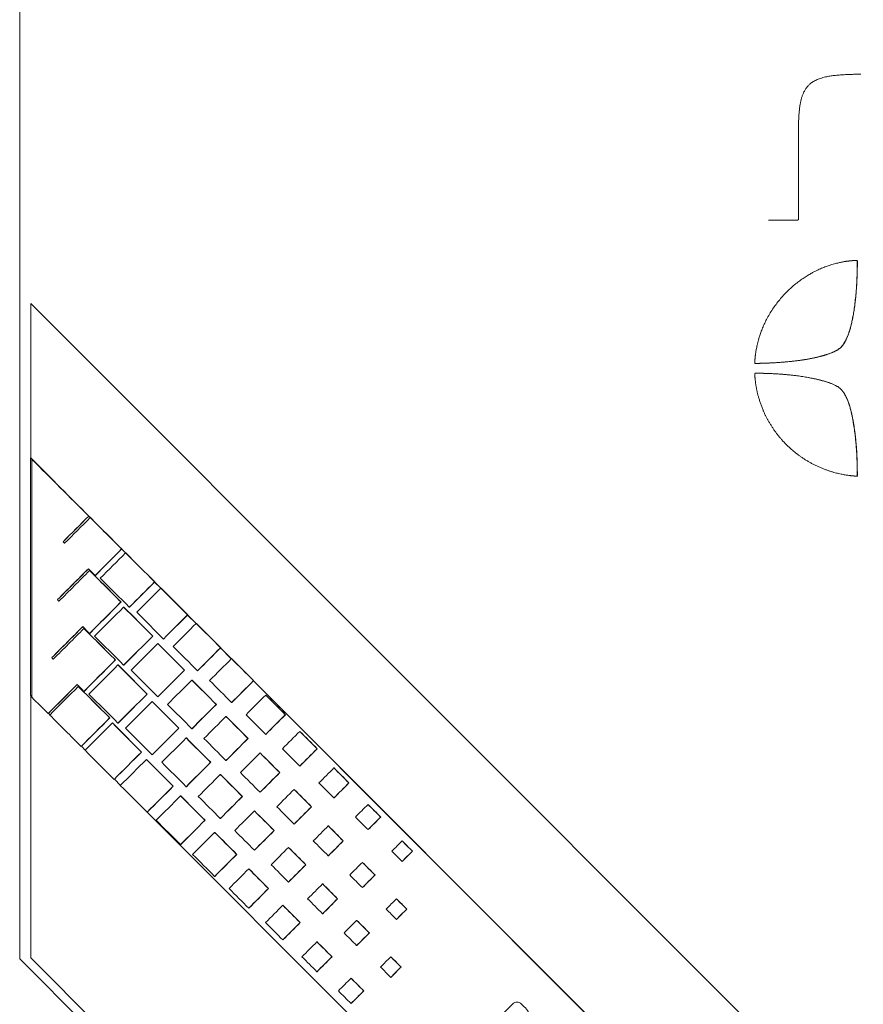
# Model space of a CAD drawing. Header units: millimetres. Extents: x 4 to 836, y 5 to 589.
# Tile 70 of 163: x 388 to 407, y 284 to 307. Entities that reach past the tile are written whole.
import ezdxf

# ---------------------------------------------------------------- set-up
doc = ezdxf.new("R2010")
doc.units = ezdxf.units.MM
doc.layers.add('1', color=7, linetype='Continuous', true_color=0xffffff)

msp = doc.modelspace()

# ---------------------------------------------------------------- linework, layer by layer
at = {"layer": '1', "color": 252, "linetype": 'Continuous', "lineweight": 13}
for p, q in [((387.66, 351.744), (387.66, 285.273)), ((387.66, 285.273), (403.146, 269.787))]:
    msp.add_line(p, q, dxfattribs=at)
at = {"layer": '1', "color": 18, "linetype": 'Continuous', "lineweight": 18}
for p, q in [((387.914, 300.11), (387.91, 300.11)), ((387.91, 300.11), (387.91, 296.61)), ((418.392, 269.61), (387.91, 300.11)), ((418.395, 269.61), (387.914, 300.11)), ((387.91, 291.233), (387.91, 285.293)), ((387.91, 285.293), (403.401, 269.793))]:
    msp.add_line(p, q, dxfattribs=at)
at = {"layer": '1', "color": 7, "linetype": 'Continuous', "lineweight": 18}
for p, q in [((387.907, 296.61), (387.907, 291.236)), ((387.907, 296.61), (387.91, 296.61)), ((387.94, 296.577), (387.907, 296.61)), ((388.915, 295.605), (387.91, 296.61)), ((389.258, 295.258), (389.224, 295.292)), ((389.26, 295.259), (389.226, 295.293)), ((390.056, 294.46), (389.97, 294.545)), ((390.058, 294.461), (389.972, 294.547)), ((390.854, 293.661), (390.715, 293.8)), ((390.856, 293.662), (390.717, 293.801)), ((391.653, 292.861), (391.461, 293.054)), ((391.655, 292.863), (391.462, 293.056)), ((392.452, 292.062), (392.206, 292.308)), ((392.453, 292.064), (392.208, 292.31)), ((410.593, 273.91), (392.951, 291.562)), ((410.596, 273.91), (392.954, 291.564)), ((387.907, 291.236), (387.937, 291.205)), ((388.314, 290.829), (388.346, 290.796)), ((389.059, 290.083), (389.145, 289.997)), ((389.805, 289.337), (389.944, 289.198)), ((390.55, 288.591), (405.222, 273.91))]:
    msp.add_line(p, q, dxfattribs=at)
at = {"layer": '1', "color": 163, "linetype": 'Continuous', "lineweight": 18}
for p, q in [((387.937, 296.577), (387.941, 296.577)), ((389.223, 295.294), (389.226, 295.294)), ((389.258, 295.259), (389.261, 295.259)), ((388.643, 294.713), (388.646, 294.713)), ((389.969, 294.549), (389.973, 294.549)), ((390.057, 294.461), (390.061, 294.461)), ((389.242, 294.06), (389.246, 294.06)), ((389.37, 293.949), (389.374, 293.949)), ((390.715, 293.804), (390.719, 293.804)), ((390.857, 293.663), (390.86, 293.663)), ((388.515, 293.402), (388.518, 293.402)), ((389.953, 293.349), (389.956, 293.349)), ((390.014, 293.234), (390.018, 293.234)), ((390.142, 293.23), (390.146, 293.23)), ((391.462, 293.059), (391.465, 293.059)), ((389.114, 292.749), (389.118, 292.749)), ((391.656, 292.865), (391.66, 292.865)), ((389.242, 292.637), (389.246, 292.637)), ((390.672, 292.576), (390.675, 292.576)), ((390.914, 292.511), (390.918, 292.511)), ((390.786, 292.409), (390.79, 292.409)), ((392.208, 292.314), (392.212, 292.314)), ((388.387, 292.09), (388.39, 292.09)), ((389.825, 292.037), (389.828, 292.037)), ((392.456, 292.067), (392.459, 292.067)), ((389.886, 291.923), (389.89, 291.923)), ((390.014, 291.918), (390.018, 291.918)), ((391.391, 291.804), (391.394, 291.804)), ((391.686, 291.792), (391.69, 291.792)), ((391.558, 291.583), (391.562, 291.583)), ((392.955, 291.569), (392.958, 291.569)), ((388.986, 291.437), (388.99, 291.437)), ((389.114, 291.326), (389.118, 291.326)), ((390.544, 291.264), (390.547, 291.264)), ((390.786, 291.199), (390.79, 291.199)), ((393.23, 291.243), (393.234, 291.243)), ((390.658, 291.097), (390.662, 291.097)), ((392.109, 291.031), (392.113, 291.031)), ((392.458, 291.072), (392.462, 291.072)), ((388.305, 290.824), (388.309, 290.824)), ((389.697, 290.725), (389.701, 290.725)), ((392.33, 290.757), (392.334, 290.757)), ((393.675, 290.798), (393.679, 290.798)), ((389.758, 290.611), (389.762, 290.611)), ((389.886, 290.606), (389.89, 290.606)), ((391.263, 290.492), (391.266, 290.492)), ((391.558, 290.48), (391.562, 290.48)), ((391.43, 290.271), (391.434, 290.271)), ((392.829, 290.259), (392.832, 290.259)), ((393.23, 290.353), (393.234, 290.353)), ((394.002, 290.418), (394.006, 290.418)), ((389.052, 290.079), (389.055, 290.079)), ((394.394, 290.026), (394.398, 290.026)), ((390.416, 289.953), (390.419, 289.953)), ((390.53, 289.785), (390.534, 289.785)), ((390.658, 289.887), (390.662, 289.887)), ((393.102, 289.932), (393.106, 289.932)), ((391.982, 289.72), (391.985, 289.72)), ((392.33, 289.76), (392.334, 289.76)), ((394.002, 289.634), (394.006, 289.634)), ((394.774, 289.592), (394.778, 289.592)), ((389.798, 289.334), (389.801, 289.334)), ((392.202, 289.446), (392.206, 289.446)), ((393.547, 289.486), (393.551, 289.486)), ((391.135, 289.18), (391.138, 289.18)), ((391.43, 289.168), (391.434, 289.168)), ((393.874, 289.106), (393.878, 289.106)), ((395.113, 289.253), (395.116, 289.253)), ((391.302, 288.959), (391.306, 288.959)), ((392.701, 288.947), (392.704, 288.947)), ((393.102, 289.041), (393.106, 289.041)), ((394.774, 288.914), (394.778, 288.914)), ((394.266, 288.714), (394.27, 288.714)), ((395.547, 288.766), (395.55, 288.766)), ((390.544, 288.589), (390.548, 288.589)), ((392.202, 288.449), (392.206, 288.449)), ((392.974, 288.62), (392.978, 288.62)), ((395.832, 288.481), (395.835, 288.481)), ((391.854, 288.408), (391.857, 288.408)), ((393.874, 288.322), (393.878, 288.322)), ((394.646, 288.28), (394.65, 288.28)), ((392.074, 288.134), (392.078, 288.134)), ((393.419, 288.175), (393.423, 288.175)), ((395.547, 288.195), (395.55, 288.195)), ((391.302, 287.856), (391.306, 287.856)), ((393.746, 287.794), (393.75, 287.794)), ((394.985, 287.941), (394.988, 287.941)), ((396.319, 287.94), (396.322, 287.94)), ((392.573, 287.635), (392.576, 287.635)), ((392.974, 287.729), (392.978, 287.729)), ((394.646, 287.603), (394.65, 287.603)), ((396.551, 287.708), (396.554, 287.708)), ((394.138, 287.402), (394.142, 287.402)), ((395.419, 287.454), (395.422, 287.454)), ((396.319, 287.476), (396.322, 287.476)), ((392.074, 287.137), (392.078, 287.137)), ((392.846, 287.308), (392.85, 287.308)), ((395.704, 287.169), (395.707, 287.169)), ((393.746, 287.01), (393.75, 287.01)), ((394.518, 286.968), (394.522, 286.968)), ((395.419, 286.883), (395.422, 286.883)), ((393.291, 286.863), (393.295, 286.863)), ((393.618, 286.482), (393.622, 286.482)), ((394.857, 286.63), (394.86, 286.63)), ((396.19, 286.628), (396.194, 286.628)), ((392.846, 286.418), (392.85, 286.418)), ((394.518, 286.291), (394.522, 286.291)), ((396.423, 286.396), (396.426, 286.396)), ((394.01, 286.09), (394.014, 286.09)), ((395.29, 286.142), (395.294, 286.142)), ((396.19, 286.164), (396.194, 286.164)), ((395.576, 285.857), (395.58, 285.857)), ((393.618, 285.698), (393.622, 285.698)), ((394.39, 285.656), (394.394, 285.656)), ((395.29, 285.572), (395.294, 285.572)), ((394.729, 285.318), (394.732, 285.318)), ((396.062, 285.317), (396.066, 285.317)), ((394.39, 284.979), (394.394, 284.979)), ((396.295, 285.085), (396.298, 285.085)), ((395.163, 284.831), (395.166, 284.831)), ((396.062, 284.852), (396.066, 284.852)), ((395.448, 284.545), (395.451, 284.545)), ((395.163, 284.26), (395.166, 284.26))]:
    msp.add_line(p, q, dxfattribs=at)
at = {"layer": '1', "color": 5, "linetype": 'Continuous', "lineweight": 18}
msp.add_line((398.925, 284.292), (398.921, 284.292), dxfattribs=at)
at = {"layer": '1', "color": 7, "linetype": 'Continuous', "lineweight": 18}
for points, degree, knots in [([(406.704, 305.296), (406.65, 305.296), (406.497, 305.295), (406.228, 305.287), (405.853, 305.257), (405.573, 305.149), (405.4, 304.949), (405.295, 304.609), (405.295, 304.084), (405.295, 304.012), (405.295, 303.462), (405.295, 302.925), (405.295, 302.467), (405.295, 301.995), (405.295, 301.995), (405.295, 301.995), (405.068, 301.995), (404.866, 301.995), (404.724, 301.995), (404.642, 301.995), (404.613, 301.995)], 6, [0, 0, 0, 0, 0, 0, 0, 0.040128, 0.110725, 0.181322, 0.251919, 0.322517, 0.393114, 0.463711, 0.534308, 0.604905, 0.675502, 0.7461, 0.816697, 0.887294, 0.957891, 1, 1, 1, 1, 1, 1, 1]), ([(406.616, 301.082), (406.617, 301.082), (406.62, 301.082), (406.624, 301.082), (406.627, 301.08), (406.627, 301.073), (406.627, 301.062), (406.627, 301.033), (406.627, 301.002), (406.627, 300.943), (406.627, 300.861), (406.617, 300.422), (406.559, 299.94), (406.513, 299.717), (406.455, 299.474), (406.387, 299.293), (406.306, 299.17), (406.261, 299.101), (406.121, 299.006), (405.848, 298.915), (405.538, 298.845), (405.21, 298.8), (404.913, 298.774), (404.735, 298.763), (404.582, 298.756), (404.472, 298.753), (404.399, 298.751), (404.355, 298.751), (404.327, 298.751), (404.308, 298.751), (404.306, 298.751), (404.306, 298.751), (404.306, 298.751), (404.306, 298.751), (404.306, 298.751)], 6, [0, 0, 0, 0, 0, 0, 0, 0.012574, 0.048693, 0.084813, 0.120932, 0.157052, 0.193171, 0.229291, 0.26541, 0.30153, 0.33765, 0.373769, 0.409889, 0.446008, 0.482128, 0.518247, 0.554367, 0.590487, 0.626606, 0.662726, 0.698845, 0.734965, 0.771084, 0.807204, 0.843323, 0.879443, 0.915563, 0.951682, 0.987802, 1, 1, 1, 1, 1, 1, 1]), ([(404.367, 298.529), (404.377, 298.529), (404.405, 298.528), (404.47, 298.527), (404.649, 298.522), (405.085, 298.501), (405.579, 298.431), (405.941, 298.336), (406.15, 298.261), (406.274, 298.158), (406.306, 298.11), (406.399, 297.97), (406.494, 297.694), (406.57, 297.256), (406.614, 296.833), (406.625, 296.502), (406.627, 296.296), (406.627, 296.25), (406.627, 296.217), (406.627, 296.196), (406.627, 296.196), (406.627, 296.196), (406.627, 296.196), (406.627, 296.196), (406.616, 296.197), (406.606, 296.197)], 5, [0, 0, 0, 0, 0, 0, 0.037606, 0.085726, 0.133846, 0.181965, 0.230085, 0.278205, 0.326324, 0.374444, 0.422564, 0.470683, 0.518803, 0.566923, 0.615043, 0.663162, 0.711282, 0.759402, 0.807521, 0.855641, 0.903761, 0.95188, 1, 1, 1, 1, 1, 1])]:
    msp.add_open_spline(points, degree=degree, knots=knots, dxfattribs=at)
for points, degree in [([(404.303, 298.752), (404.303, 298.753), (404.303, 298.755), (404.303, 298.76), (404.304, 298.774), (404.305, 298.801), (404.309, 298.843), (404.317, 298.938), (404.331, 299.036), (404.362, 299.192), (404.414, 299.397), (404.551, 299.751), (404.768, 300.097), (405.038, 300.399), (405.306, 300.628), (405.627, 300.826), (405.812, 300.903), (405.958, 300.964), (406.173, 301.021), (406.289, 301.051), (406.373, 301.061), (406.455, 301.071), (406.508, 301.077), (406.591, 301.082), (406.615, 301.083), (406.624, 301.083), (406.624, 301.075), (406.624, 301.062), (406.624, 301.033), (406.624, 301.002), (406.624, 300.943), (406.624, 300.861), (406.615, 300.422), (406.557, 299.94), (406.51, 299.717), (406.453, 299.474), (406.385, 299.293), (406.303, 299.17), (406.258, 299.101), (406.118, 299.006), (405.845, 298.915), (405.535, 298.845), (405.207, 298.8), (404.91, 298.774), (404.732, 298.763), (404.579, 298.756), (404.469, 298.753), (404.396, 298.751), (404.352, 298.751), (404.324, 298.751), (404.303, 298.751), (404.303, 298.751), (404.303, 298.751), (404.303, 298.751), (404.303, 298.751), (404.303, 298.751), (404.303, 298.752)], 6), ([(406.603, 296.197), (406.593, 296.198), (406.567, 296.2), (406.499, 296.205), (406.348, 296.22), (406.054, 296.286), (405.731, 296.404), (405.421, 296.574), (405.197, 296.744), (405.025, 296.9), (404.876, 297.058), (404.753, 297.22), (404.599, 297.456), (404.496, 297.664), (404.418, 297.888), (404.355, 298.098), (404.32, 298.291), (404.305, 298.477), (404.304, 298.511), (404.303, 298.529), (404.347, 298.529), (404.402, 298.528), (404.626, 298.523), (405.082, 298.501), (405.576, 298.431), (405.938, 298.336), (406.147, 298.261), (406.271, 298.158), (406.303, 298.11), (406.396, 297.97), (406.491, 297.694), (406.567, 297.256), (406.611, 296.833), (406.622, 296.502), (406.624, 296.296), (406.624, 296.25), (406.624, 296.217), (406.624, 296.196), (406.624, 296.196), (406.624, 296.196), (406.624, 296.196), (406.624, 296.196), (406.613, 296.197), (406.603, 296.197)], 5)]:
    msp.add_open_spline(points, degree=degree, dxfattribs=at)
at = {"layer": '1', "color": 163, "linetype": 'Continuous', "lineweight": 18}
for points in [[(389.223, 295.294), (388.794, 295.722), (388.366, 296.149), (387.937, 296.577)], [(387.937, 296.577), (387.937, 294.782), (387.937, 292.986), (387.937, 291.191)], [(389.226, 295.294), (388.798, 295.722), (388.369, 296.149), (387.941, 296.577)], [(388.643, 294.713), (388.836, 294.907), (389.03, 295.1), (389.223, 295.294)], [(388.646, 294.713), (388.84, 294.907), (389.033, 295.1), (389.226, 295.294)], [(389.258, 295.259), (389.064, 295.066), (388.871, 294.872), (388.677, 294.679)], [(389.969, 294.549), (389.732, 294.786), (389.495, 295.022), (389.258, 295.259)], [(389.973, 294.549), (389.736, 294.786), (389.498, 295.022), (389.261, 295.259)], [(388.677, 294.679), (388.666, 294.69), (388.654, 294.702), (388.643, 294.713)], [(388.679, 294.68), (388.668, 294.691), (388.657, 294.702), (388.646, 294.713)], [(389.37, 293.949), (389.57, 294.149), (389.769, 294.349), (389.969, 294.549)], [(389.374, 293.949), (389.573, 294.149), (389.773, 294.349), (389.973, 294.549)], [(390.057, 294.461), (389.866, 294.27), (389.676, 294.079), (389.485, 293.888)], [(390.715, 293.804), (390.496, 294.023), (390.277, 294.242), (390.057, 294.461)], [(390.719, 293.804), (390.5, 294.023), (390.28, 294.242), (390.061, 294.461)], [(388.515, 293.402), (388.749, 293.635), (388.982, 293.869), (389.216, 294.103)], [(388.518, 293.402), (388.752, 293.635), (388.985, 293.868), (389.218, 294.102)], [(389.242, 294.06), (389.011, 293.829), (388.78, 293.598), (388.549, 293.367)], [(389.216, 294.103), (389.267, 294.052), (389.319, 294.001), (389.37, 293.949)], [(389.953, 293.349), (389.716, 293.586), (389.479, 293.823), (389.242, 294.06)], [(389.956, 293.349), (389.72, 293.586), (389.483, 293.823), (389.246, 294.06)], [(389.485, 293.888), (389.704, 293.669), (389.923, 293.449), (390.142, 293.23)], [(390.142, 293.23), (390.333, 293.421), (390.524, 293.612), (390.715, 293.804)], [(390.146, 293.23), (390.337, 293.421), (390.528, 293.612), (390.719, 293.804)], [(390.857, 293.663), (390.674, 293.481), (390.492, 293.298), (390.31, 293.116)], [(391.462, 293.059), (391.26, 293.26), (391.058, 293.462), (390.857, 293.663)], [(391.465, 293.059), (391.264, 293.26), (391.062, 293.462), (390.86, 293.663)], [(388.549, 293.367), (388.538, 293.379), (388.526, 293.39), (388.515, 293.402)], [(388.551, 293.369), (388.54, 293.38), (388.529, 293.391), (388.518, 293.402)], [(389.242, 292.637), (389.479, 292.875), (389.716, 293.112), (389.953, 293.349)], [(389.246, 292.637), (389.483, 292.875), (389.72, 293.112), (389.956, 293.349)], [(390.014, 293.234), (389.795, 293.015), (389.576, 292.796), (389.357, 292.576)], [(390.672, 292.576), (390.453, 292.796), (390.233, 293.015), (390.014, 293.234)], [(390.675, 292.576), (390.456, 292.796), (390.237, 293.015), (390.018, 293.234)], [(390.31, 293.116), (390.511, 292.914), (390.713, 292.712), (390.914, 292.511)], [(390.914, 292.511), (391.097, 292.694), (391.279, 292.876), (391.462, 293.059)], [(390.918, 292.511), (391.1, 292.694), (391.283, 292.876), (391.465, 293.059)], [(388.387, 292.09), (388.621, 292.324), (388.854, 292.558), (389.088, 292.792)], [(388.39, 292.09), (388.624, 292.323), (388.857, 292.556), (389.09, 292.79)], [(389.114, 292.749), (388.883, 292.517), (388.652, 292.286), (388.421, 292.055)], [(389.088, 292.792), (389.139, 292.74), (389.191, 292.689), (389.242, 292.637)], [(389.825, 292.037), (389.588, 292.274), (389.351, 292.511), (389.114, 292.749)], [(389.828, 292.037), (389.592, 292.274), (389.355, 292.511), (389.118, 292.749)], [(391.656, 292.865), (391.483, 292.691), (391.309, 292.517), (391.135, 292.343)], [(392.208, 292.314), (392.024, 292.498), (391.84, 292.681), (391.656, 292.865)], [(392.212, 292.314), (392.028, 292.498), (391.844, 292.681), (391.66, 292.865)], [(389.357, 292.576), (389.576, 292.357), (389.795, 292.138), (390.014, 291.918)], [(390.014, 291.918), (390.233, 292.138), (390.453, 292.357), (390.672, 292.576)], [(390.018, 291.918), (390.237, 292.138), (390.456, 292.357), (390.675, 292.576)], [(390.786, 292.409), (390.585, 292.207), (390.383, 292.006), (390.182, 291.804)], [(391.391, 291.804), (391.189, 292.006), (390.988, 292.207), (390.786, 292.409)], [(391.394, 291.804), (391.193, 292.006), (390.991, 292.207), (390.79, 292.409)], [(391.135, 292.343), (391.319, 292.159), (391.502, 291.975), (391.686, 291.792)], [(391.686, 291.792), (391.86, 291.966), (392.034, 292.14), (392.208, 292.314)], [(391.69, 291.792), (391.864, 291.966), (392.038, 292.14), (392.212, 292.314)], [(388.421, 292.055), (388.41, 292.067), (388.398, 292.078), (388.387, 292.09)], [(388.423, 292.057), (388.412, 292.068), (388.401, 292.079), (388.39, 292.09)], [(389.114, 291.326), (389.351, 291.563), (389.588, 291.8), (389.825, 292.037)], [(389.118, 291.326), (389.355, 291.563), (389.592, 291.8), (389.828, 292.037)], [(392.456, 292.067), (392.291, 291.901), (392.125, 291.736), (391.96, 291.571)], [(392.955, 291.569), (392.788, 291.735), (392.622, 291.901), (392.456, 292.067)], [(392.958, 291.569), (392.792, 291.735), (392.626, 291.901), (392.459, 292.067)], [(389.886, 291.923), (389.667, 291.703), (389.448, 291.484), (389.229, 291.264)], [(390.544, 291.264), (390.325, 291.484), (390.105, 291.703), (389.886, 291.923)], [(390.547, 291.264), (390.328, 291.484), (390.109, 291.703), (389.89, 291.923)], [(390.182, 291.804), (390.383, 291.602), (390.585, 291.401), (390.786, 291.199)], [(390.786, 291.199), (390.988, 291.401), (391.189, 291.602), (391.391, 291.804)], [(390.79, 291.199), (390.991, 291.401), (391.193, 291.602), (391.394, 291.804)], [(391.558, 291.583), (391.375, 291.399), (391.191, 291.215), (391.007, 291.031)], [(392.109, 291.031), (391.926, 291.215), (391.742, 291.399), (391.558, 291.583)], [(392.113, 291.031), (391.929, 291.215), (391.746, 291.399), (391.562, 291.583)], [(391.96, 291.571), (392.126, 291.405), (392.292, 291.238), (392.458, 291.072)], [(392.458, 291.072), (392.624, 291.238), (392.789, 291.403), (392.955, 291.569)], [(392.462, 291.072), (392.627, 291.238), (392.793, 291.403), (392.958, 291.569)], [(388.305, 290.824), (388.523, 291.043), (388.742, 291.261), (388.96, 291.48)], [(388.309, 290.824), (388.526, 291.042), (388.744, 291.26), (388.962, 291.478)], [(388.986, 291.437), (388.771, 291.221), (388.555, 291.005), (388.34, 290.79)], [(388.96, 291.48), (389.012, 291.429), (389.063, 291.377), (389.114, 291.326)], [(389.697, 290.725), (389.46, 290.963), (389.223, 291.2), (388.986, 291.437)], [(389.701, 290.725), (389.464, 290.963), (389.227, 291.2), (388.99, 291.437)], [(387.937, 291.191), (388.06, 291.069), (388.183, 290.946), (388.305, 290.824)], [(389.229, 291.264), (389.448, 291.045), (389.667, 290.826), (389.886, 290.606)], [(389.886, 290.606), (390.105, 290.826), (390.325, 291.045), (390.544, 291.264)], [(389.89, 290.606), (390.109, 290.826), (390.328, 291.045), (390.547, 291.264)], [(393.23, 291.243), (393.082, 291.095), (392.934, 290.947), (392.785, 290.798)], [(393.675, 290.798), (393.527, 290.947), (393.379, 291.095), (393.23, 291.243)], [(393.679, 290.798), (393.53, 290.947), (393.382, 291.095), (393.234, 291.243)], [(390.658, 291.097), (390.457, 290.895), (390.255, 290.694), (390.054, 290.492)], [(391.263, 290.492), (391.061, 290.694), (390.86, 290.895), (390.658, 291.097)], [(391.266, 290.492), (391.065, 290.694), (390.863, 290.895), (390.662, 291.097)], [(391.007, 291.031), (391.191, 290.847), (391.375, 290.664), (391.558, 290.48)], [(391.558, 290.48), (391.742, 290.664), (391.926, 290.847), (392.109, 291.031)], [(391.562, 290.48), (391.746, 290.664), (391.929, 290.847), (392.113, 291.031)], [(388.34, 290.79), (388.577, 290.553), (388.814, 290.316), (389.052, 290.079)], [(389.052, 290.079), (389.267, 290.295), (389.482, 290.51), (389.697, 290.725)], [(389.055, 290.079), (389.27, 290.295), (389.485, 290.51), (389.701, 290.725)], [(392.33, 290.757), (392.164, 290.591), (391.998, 290.425), (391.832, 290.259)], [(392.829, 290.259), (392.663, 290.425), (392.497, 290.591), (392.33, 290.757)], [(392.832, 290.259), (392.666, 290.425), (392.5, 290.591), (392.334, 290.757)], [(392.785, 290.798), (392.934, 290.65), (393.082, 290.501), (393.23, 290.353)], [(393.23, 290.353), (393.379, 290.501), (393.527, 290.65), (393.675, 290.798)], [(393.234, 290.353), (393.382, 290.501), (393.53, 290.65), (393.679, 290.798)], [(389.758, 290.611), (389.552, 290.404), (389.346, 290.198), (389.139, 289.991)], [(390.416, 289.953), (390.197, 290.172), (389.977, 290.392), (389.758, 290.611)], [(390.419, 289.953), (390.2, 290.172), (389.981, 290.392), (389.762, 290.611)], [(390.054, 290.492), (390.255, 290.29), (390.457, 290.089), (390.658, 289.887)], [(390.658, 289.887), (390.86, 290.089), (391.061, 290.29), (391.263, 290.492)], [(390.662, 289.887), (390.863, 290.089), (391.065, 290.29), (391.266, 290.492)], [(391.43, 290.271), (391.247, 290.087), (391.063, 289.903), (390.879, 289.72)], [(391.982, 289.72), (391.798, 289.903), (391.614, 290.087), (391.43, 290.271)], [(391.985, 289.72), (391.801, 289.903), (391.618, 290.087), (391.434, 290.271)], [(391.832, 290.259), (391.998, 290.093), (392.164, 289.927), (392.33, 289.76)], [(392.33, 289.76), (392.497, 289.927), (392.663, 290.093), (392.829, 290.259)], [(392.334, 289.76), (392.5, 289.927), (392.666, 290.093), (392.832, 290.259)], [(394.002, 290.418), (393.872, 290.287), (393.741, 290.156), (393.611, 290.026)], [(394.394, 290.026), (394.264, 290.156), (394.133, 290.287), (394.002, 290.418)], [(394.398, 290.026), (394.267, 290.156), (394.136, 290.287), (394.006, 290.418)], [(389.139, 289.991), (389.359, 289.772), (389.578, 289.553), (389.798, 289.334)], [(393.611, 290.026), (393.741, 289.895), (393.872, 289.764), (394.002, 289.634)], [(394.002, 289.634), (394.133, 289.764), (394.264, 289.895), (394.394, 290.026)], [(394.006, 289.634), (394.136, 289.764), (394.267, 289.895), (394.398, 290.026)], [(389.798, 289.334), (390.004, 289.54), (390.21, 289.747), (390.416, 289.953)], [(389.801, 289.334), (390.007, 289.54), (390.213, 289.747), (390.419, 289.953)], [(390.53, 289.785), (390.333, 289.588), (390.136, 289.391), (389.939, 289.194)], [(391.135, 289.18), (390.933, 289.382), (390.732, 289.584), (390.53, 289.785)], [(391.138, 289.18), (390.937, 289.382), (390.735, 289.584), (390.534, 289.785)], [(393.102, 289.932), (392.954, 289.783), (392.806, 289.635), (392.657, 289.486)], [(393.547, 289.486), (393.399, 289.635), (393.251, 289.783), (393.102, 289.932)], [(393.551, 289.486), (393.402, 289.635), (393.254, 289.783), (393.106, 289.932)], [(390.879, 289.72), (391.063, 289.536), (391.247, 289.352), (391.43, 289.168)], [(391.43, 289.168), (391.614, 289.352), (391.798, 289.536), (391.982, 289.72)], [(391.434, 289.168), (391.618, 289.352), (391.801, 289.536), (391.985, 289.72)], [(394.774, 289.592), (394.662, 289.479), (394.549, 289.366), (394.436, 289.253)], [(395.113, 289.253), (395, 289.366), (394.887, 289.479), (394.774, 289.592)], [(395.116, 289.253), (395.004, 289.366), (394.891, 289.479), (394.778, 289.592)], [(392.202, 289.446), (392.036, 289.279), (391.87, 289.113), (391.704, 288.947)], [(392.701, 288.947), (392.534, 289.113), (392.368, 289.279), (392.202, 289.446)], [(392.704, 288.947), (392.538, 289.113), (392.372, 289.279), (392.206, 289.446)], [(392.657, 289.486), (392.806, 289.338), (392.954, 289.19), (393.102, 289.041)], [(393.102, 289.041), (393.251, 289.19), (393.399, 289.338), (393.547, 289.486)], [(393.106, 289.041), (393.254, 289.19), (393.402, 289.338), (393.551, 289.486)], [(389.939, 289.194), (390.141, 288.992), (390.342, 288.791), (390.544, 288.589)], [(390.544, 288.589), (390.741, 288.786), (390.938, 288.983), (391.135, 289.18)], [(390.548, 288.589), (390.744, 288.786), (390.941, 288.983), (391.138, 289.18)], [(393.874, 289.106), (393.744, 288.975), (393.613, 288.845), (393.483, 288.714)], [(394.266, 288.714), (394.136, 288.845), (394.005, 288.975), (393.874, 289.106)], [(394.27, 288.714), (394.139, 288.845), (394.008, 288.975), (393.878, 289.106)], [(394.436, 289.253), (394.549, 289.14), (394.662, 289.027), (394.774, 288.914)], [(394.774, 288.914), (394.887, 289.027), (395, 289.14), (395.113, 289.253)], [(394.778, 288.914), (394.891, 289.027), (395.004, 289.14), (395.116, 289.253)], [(391.302, 288.959), (391.119, 288.776), (390.935, 288.592), (390.751, 288.408)], [(391.854, 288.408), (391.67, 288.592), (391.486, 288.776), (391.302, 288.959)], [(391.857, 288.408), (391.673, 288.592), (391.49, 288.776), (391.306, 288.959)], [(391.704, 288.947), (391.87, 288.781), (392.036, 288.615), (392.202, 288.449)], [(392.202, 288.449), (392.368, 288.615), (392.534, 288.781), (392.701, 288.947)], [(392.206, 288.449), (392.372, 288.615), (392.538, 288.781), (392.704, 288.947)], [(393.483, 288.714), (393.613, 288.583), (393.744, 288.453), (393.874, 288.322)], [(393.874, 288.322), (394.005, 288.453), (394.136, 288.583), (394.266, 288.714)], [(393.878, 288.322), (394.008, 288.453), (394.139, 288.583), (394.27, 288.714)], [(395.547, 288.766), (395.451, 288.671), (395.356, 288.576), (395.261, 288.481)], [(395.832, 288.481), (395.737, 288.576), (395.642, 288.671), (395.547, 288.766)], [(395.835, 288.481), (395.74, 288.576), (395.645, 288.671), (395.55, 288.766)], [(392.974, 288.62), (392.826, 288.471), (392.678, 288.323), (392.529, 288.175)], [(393.419, 288.175), (393.271, 288.323), (393.123, 288.471), (392.974, 288.62)], [(393.423, 288.175), (393.275, 288.323), (393.126, 288.471), (392.978, 288.62)], [(395.261, 288.481), (395.356, 288.385), (395.451, 288.29), (395.547, 288.195)], [(395.547, 288.195), (395.642, 288.29), (395.737, 288.385), (395.832, 288.481)], [(395.55, 288.195), (395.645, 288.29), (395.74, 288.385), (395.835, 288.481)], [(390.751, 288.408), (390.935, 288.224), (391.119, 288.04), (391.302, 287.856)], [(391.302, 287.856), (391.486, 288.04), (391.67, 288.224), (391.854, 288.408)], [(391.306, 287.856), (391.49, 288.04), (391.673, 288.224), (391.857, 288.408)], [(394.646, 288.28), (394.534, 288.167), (394.421, 288.054), (394.308, 287.941)], [(394.985, 287.941), (394.872, 288.054), (394.759, 288.167), (394.646, 288.28)], [(394.988, 287.941), (394.876, 288.054), (394.763, 288.167), (394.65, 288.28)], [(392.074, 288.134), (391.908, 287.968), (391.742, 287.801), (391.576, 287.635)], [(392.573, 287.635), (392.407, 287.801), (392.24, 287.968), (392.074, 288.134)], [(392.576, 287.635), (392.41, 287.801), (392.244, 287.968), (392.078, 288.134)], [(392.529, 288.175), (392.678, 288.026), (392.826, 287.878), (392.974, 287.729)], [(392.974, 287.729), (393.123, 287.878), (393.271, 288.026), (393.419, 288.175)], [(392.978, 287.729), (393.126, 287.878), (393.275, 288.026), (393.423, 288.175)], [(393.746, 287.794), (393.616, 287.663), (393.485, 287.533), (393.355, 287.402)], [(394.138, 287.402), (394.008, 287.533), (393.877, 287.663), (393.746, 287.794)], [(394.142, 287.402), (394.011, 287.533), (393.881, 287.663), (393.75, 287.794)], [(394.308, 287.941), (394.421, 287.828), (394.534, 287.716), (394.646, 287.603)], [(394.646, 287.603), (394.759, 287.716), (394.872, 287.828), (394.985, 287.941)], [(394.65, 287.603), (394.763, 287.716), (394.876, 287.828), (394.988, 287.941)], [(396.319, 287.94), (396.241, 287.863), (396.164, 287.785), (396.086, 287.708)], [(396.551, 287.708), (396.473, 287.785), (396.396, 287.863), (396.319, 287.94)], [(396.554, 287.708), (396.477, 287.785), (396.399, 287.863), (396.322, 287.94)], [(391.576, 287.635), (391.742, 287.469), (391.908, 287.303), (392.074, 287.137)], [(392.074, 287.137), (392.24, 287.303), (392.407, 287.469), (392.573, 287.635)], [(392.078, 287.137), (392.244, 287.303), (392.41, 287.469), (392.576, 287.635)], [(396.086, 287.708), (396.164, 287.631), (396.241, 287.553), (396.319, 287.476)], [(396.319, 287.476), (396.396, 287.553), (396.473, 287.631), (396.551, 287.708)], [(396.322, 287.476), (396.399, 287.553), (396.477, 287.631), (396.554, 287.708)], [(393.355, 287.402), (393.485, 287.271), (393.616, 287.141), (393.746, 287.01)], [(393.746, 287.01), (393.877, 287.141), (394.008, 287.271), (394.138, 287.402)], [(393.75, 287.01), (393.881, 287.141), (394.011, 287.271), (394.142, 287.402)], [(395.419, 287.454), (395.323, 287.359), (395.228, 287.264), (395.133, 287.169)], [(395.704, 287.169), (395.609, 287.264), (395.514, 287.359), (395.419, 287.454)], [(395.707, 287.169), (395.612, 287.264), (395.517, 287.359), (395.422, 287.454)], [(392.846, 287.308), (392.698, 287.16), (392.55, 287.011), (392.401, 286.863)], [(393.291, 286.863), (393.143, 287.011), (392.995, 287.16), (392.846, 287.308)], [(393.295, 286.863), (393.147, 287.011), (392.998, 287.16), (392.85, 287.308)], [(395.133, 287.169), (395.228, 287.074), (395.323, 286.979), (395.419, 286.883)], [(395.419, 286.883), (395.514, 286.979), (395.609, 287.074), (395.704, 287.169)], [(395.422, 286.883), (395.517, 286.979), (395.612, 287.074), (395.707, 287.169)], [(394.518, 286.968), (394.406, 286.855), (394.293, 286.742), (394.18, 286.63)], [(394.857, 286.63), (394.744, 286.742), (394.631, 286.855), (394.518, 286.968)], [(394.86, 286.63), (394.748, 286.742), (394.635, 286.855), (394.522, 286.968)], [(392.401, 286.863), (392.55, 286.714), (392.698, 286.566), (392.846, 286.418)], [(392.846, 286.418), (392.995, 286.566), (393.143, 286.714), (393.291, 286.863)], [(392.85, 286.418), (392.998, 286.566), (393.147, 286.714), (393.295, 286.863)], [(393.618, 286.482), (393.488, 286.352), (393.357, 286.221), (393.227, 286.09)], [(394.01, 286.09), (393.88, 286.221), (393.749, 286.352), (393.618, 286.482)], [(394.014, 286.09), (393.883, 286.221), (393.753, 286.352), (393.622, 286.482)], [(394.18, 286.63), (394.293, 286.517), (394.406, 286.404), (394.518, 286.291)], [(394.518, 286.291), (394.631, 286.404), (394.744, 286.517), (394.857, 286.63)], [(394.522, 286.291), (394.635, 286.404), (394.748, 286.517), (394.86, 286.63)], [(396.19, 286.628), (396.113, 286.551), (396.036, 286.474), (395.958, 286.396)], [(396.423, 286.396), (396.345, 286.474), (396.268, 286.551), (396.19, 286.628)], [(396.426, 286.396), (396.349, 286.474), (396.271, 286.551), (396.194, 286.628)], [(395.958, 286.396), (396.036, 286.319), (396.113, 286.242), (396.19, 286.164)], [(396.19, 286.164), (396.268, 286.242), (396.345, 286.319), (396.423, 286.396)], [(396.194, 286.164), (396.271, 286.242), (396.349, 286.319), (396.426, 286.396)], [(393.227, 286.09), (393.357, 285.96), (393.488, 285.829), (393.618, 285.698)], [(393.618, 285.698), (393.749, 285.829), (393.88, 285.96), (394.01, 286.09)], [(393.622, 285.698), (393.753, 285.829), (393.883, 285.96), (394.014, 286.09)], [(395.29, 286.142), (395.195, 286.047), (395.1, 285.952), (395.005, 285.857)], [(395.576, 285.857), (395.481, 285.952), (395.386, 286.047), (395.29, 286.142)], [(395.58, 285.857), (395.484, 285.952), (395.389, 286.047), (395.294, 286.142)], [(395.005, 285.857), (395.1, 285.762), (395.195, 285.667), (395.29, 285.572)], [(395.29, 285.572), (395.386, 285.667), (395.481, 285.762), (395.576, 285.857)], [(395.294, 285.572), (395.389, 285.667), (395.484, 285.762), (395.58, 285.857)], [(394.39, 285.656), (394.278, 285.544), (394.165, 285.431), (394.052, 285.318)], [(394.729, 285.318), (394.616, 285.431), (394.503, 285.544), (394.39, 285.656)], [(394.732, 285.318), (394.62, 285.431), (394.507, 285.544), (394.394, 285.656)], [(394.052, 285.318), (394.165, 285.205), (394.278, 285.092), (394.39, 284.979)], [(394.39, 284.979), (394.503, 285.092), (394.616, 285.205), (394.729, 285.318)], [(394.394, 284.979), (394.507, 285.092), (394.62, 285.205), (394.732, 285.318)], [(396.062, 285.317), (395.985, 285.239), (395.908, 285.162), (395.831, 285.085)], [(396.295, 285.085), (396.217, 285.162), (396.14, 285.239), (396.062, 285.317)], [(396.298, 285.085), (396.221, 285.162), (396.143, 285.239), (396.066, 285.317)], [(395.831, 285.085), (395.908, 285.007), (395.985, 284.93), (396.062, 284.852)], [(396.062, 284.852), (396.14, 284.93), (396.217, 285.007), (396.295, 285.085)], [(396.066, 284.852), (396.143, 284.93), (396.221, 285.007), (396.298, 285.085)], [(395.163, 284.831), (395.067, 284.736), (394.972, 284.64), (394.877, 284.545)], [(395.448, 284.545), (395.353, 284.64), (395.258, 284.736), (395.163, 284.831)], [(395.451, 284.545), (395.356, 284.64), (395.261, 284.736), (395.166, 284.831)], [(394.877, 284.545), (394.972, 284.45), (395.067, 284.355), (395.163, 284.26)], [(395.163, 284.26), (395.258, 284.355), (395.353, 284.45), (395.448, 284.545)], [(395.166, 284.26), (395.261, 284.355), (395.356, 284.45), (395.451, 284.545)]]:
    msp.add_open_spline(points, degree=3, dxfattribs=at)
at = {"layer": '1', "color": 5, "linetype": 'Continuous', "lineweight": 18}
msp.add_open_spline([(397.57, 282.985), (397.986, 283.404), (398.401, 283.823), (398.817, 284.242), (398.884, 284.309), (398.958, 284.309), (399.024, 284.243), (399.062, 284.205), (399.1, 284.168), (399.138, 284.13), (399.204, 284.064), (399.205, 283.99), (399.138, 283.924)], degree=3, knots=[0, 0, 0, 0, 0.73731, 0.73731, 0.73731, 0.835407, 0.835407, 0.835407, 0.901939, 0.901939, 0.901939, 1, 1, 1, 1], dxfattribs=at)

doc.saveas('drawing.dxf')
